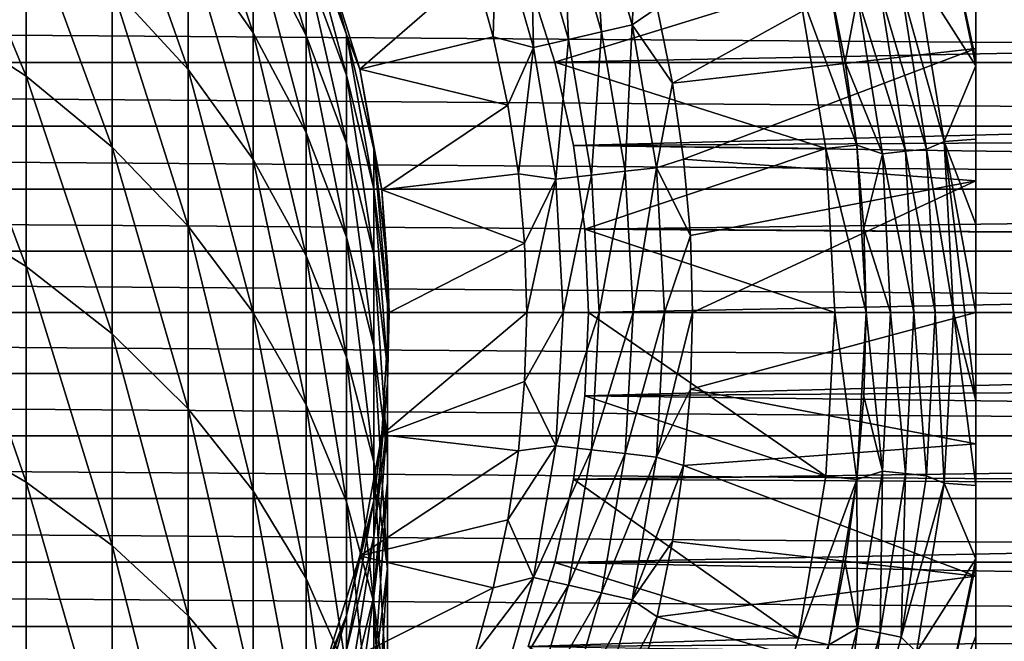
# Model space of a CAD drawing. Header units: metres. Extents: x -99 to 99, y -314 to 25.
# Tile 168 of 256: x 8 to 21, y -4 to 4. Entities that reach past the tile are written whole.
import ezdxf

# ---------------------------------------------------------------- set-up
doc = ezdxf.new("R2010")
doc.units = ezdxf.units.M
doc.layers.add('solid_K2442E1000C35', color=7, linetype='CONTINUOUS')

msp = doc.modelspace()

# ---------------------------------------------------------------- linework, layer by layer
at = {"layer": 'solid_K2442E1000C35'}
for points in [[(20.5, -7.98436, 93.669998), (20.5, 7.98436, 93.669998), (20.5, 7.98436, 109.257362)], [(20.5, -7.961803, 93.331749), (20.5, 7.961801, 93.331734), (20.5, 7.98436, 93.669998)], [(20.5, -7.98436, 93.669998), (20.5, -7.961803, 93.331749), (20.5, 7.98436, 93.669998)], [(20.5, -7.98436, 109.257362), (20.5, 7.98436, 109.257362), (20.5, 7.967879, 109.446709)], [(20.5, -7.98436, 109.257362), (20.5, -7.98436, 93.669998), (20.5, 7.98436, 109.257362)], [(20.5, -7.967875, 109.446724), (20.5, 7.967879, 109.446709), (20.5, 7.917037, 109.638763)], [(20.5, -7.967875, 109.446724), (20.5, -7.98436, 109.257362), (20.5, 7.967879, 109.446709)], [(20.5, -7.893361, 92.992393), (20.5, 7.893352, 92.992363), (20.5, 7.961801, 93.331734)], [(20.5, -7.961803, 93.331749), (20.5, -7.893361, 92.992393), (20.5, 7.961801, 93.331734)], [(20.5, -7.917034, 109.638771), (20.5, 7.917037, 109.638763), (20.5, 7.882589, 109.725441)], [(20.5, -7.917034, 109.638771), (20.5, -7.967875, 109.446724), (20.5, 7.917037, 109.638763)], [(20.5, -7.841866, 92.823959), (20.5, 7.841866, 92.823959), (20.5, 7.893352, 92.992363)], [(20.5, -7.893361, 92.992393), (20.5, -7.841866, 92.823959), (20.5, 7.893352, 92.992363)], [(20.5, -7.882591, 109.725441), (20.5, 7.882589, 109.725441), (20.5, 7.826768, 109.837929)], [(20.5, -7.882591, 109.725441), (20.5, -7.917034, 109.638771), (20.5, 7.882589, 109.725441)], [(20.5, -7.775933, 92.649582), (20.5, 7.775911, 92.649529), (20.5, 7.841866, 92.823959)], [(20.5, -7.841866, 92.823959), (20.5, -7.775933, 92.649582), (20.5, 7.841866, 92.823959)], [(20.5, -7.82676, 109.837944), (20.5, 7.826768, 109.837929), (20.5, 7.688503, 110.046455)], [(20.5, -7.82676, 109.837944), (20.5, -7.882591, 109.725441), (20.5, 7.826768, 109.837929)], [(20.5, -7.605087, 92.302841), (20.5, 7.605048, 92.302773), (20.5, 7.775911, 92.649529)], [(20.5, -7.775933, 92.649582), (20.5, -7.605087, 92.302841), (20.5, 7.775911, 92.649529)], [(20.5, -7.688507, 110.046448), (20.5, 7.688503, 110.046455), (20.5, 7.571851, 110.182915)], [(20.5, -7.688507, 110.046448), (20.5, -7.82676, 109.837944), (20.5, 7.688503, 110.046455)], [(20.5, -7.398458, 91.985031), (20.5, 7.398459, 91.985039), (20.5, 7.605048, 92.302773)], [(20.5, -7.605087, 92.302841), (20.5, -7.398458, 91.985031), (20.5, 7.605048, 92.302773)], [(20.5, -7.571848, 110.182915), (20.5, 7.571851, 110.182915), (20.5, 7.489628, 110.266121)], [(20.5, -7.571848, 110.182915), (20.5, -7.688507, 110.046448), (20.5, 7.571851, 110.182915)], [(20.5, -7.489651, 110.266098), (20.5, 7.489628, 110.266121), (20.5, 7.215657, 110.494965)], [(20.5, -7.489651, 110.266098), (20.5, -7.571848, 110.182915), (20.5, 7.489628, 110.266121)], [(20.5, -7.373537, 91.951408), (20.5, 7.373473, 91.951317), (20.5, 7.398459, 91.985039)], [(20.5, -7.398458, 91.985031), (20.5, -7.373537, 91.951408), (20.5, 7.398459, 91.985039)], [(20.5, -7.072638, 91.596237), (20.5, 7.072547, 91.596138), (20.5, 7.373473, 91.951317)], [(20.5, -7.373537, 91.951408), (20.5, -7.072638, 91.596237), (20.5, 7.373473, 91.951317)], [(20.5, -7.215737, 110.494904), (20.5, 7.215657, 110.494965), (20.5, 7.034261, 110.618904)], [(20.5, -7.215737, 110.494904), (20.5, -7.489651, 110.266098), (20.5, 7.215657, 110.494965)], [(20.5, -6.690527, 91.23848), (20.5, 6.690417, 91.238388), (20.5, 7.072547, 91.596138)], [(20.5, -7.072638, 91.596237), (20.5, -6.690527, 91.23848), (20.5, 7.072547, 91.596138)], [(20.5, -7.034262, 110.618904), (20.5, 7.034261, 110.618904), (20.5, 6.852828, 110.727539)], [(20.5, -7.034262, 110.618904), (20.5, -7.215737, 110.494904), (20.5, 7.034261, 110.618904)], [(20.5, -6.387717, 110.956917), (20.5, 6.852828, 110.727539), (20.5, 6.387523, 110.957008)], [(20.5, -6.852976, 110.727455), (20.5, -7.034262, 110.618904), (20.5, 6.852828, 110.727539)], [(20.5, -6.387717, 110.956917), (20.5, -6.852976, 110.727455), (20.5, 6.852828, 110.727539)], [(20.5, -6.608633, 91.171478), (20.5, 6.608631, 91.171478), (20.5, 6.690417, 91.238388)], [(20.5, -6.690527, 91.23848), (20.5, -6.608633, 91.171478), (20.5, 6.690417, 91.238388)], [(20.5, -6.214088, 90.882782), (20.5, 6.213984, 90.882713), (20.5, 6.608631, 91.171478)], [(20.5, -6.608633, 91.171478), (20.5, -6.214088, 90.882782), (20.5, 6.608631, 91.171478)], [(20.5, -6.387717, 110.956917), (20.5, 6.387523, 110.957008), (20.5, 6.232122, 111.021637)], [(20.5, -6.23213, 111.021629), (20.5, 6.232122, 111.021637), (20.5, 5.804331, 111.176468)], [(20.5, -6.23213, 111.021629), (20.5, -6.387717, 110.956917), (20.5, 6.232122, 111.021637)], [(20.5, -5.633395, 90.537376), (20.5, 5.633318, 90.537338), (20.5, 6.213984, 90.882713)], [(20.5, -6.214088, 90.882782), (20.5, -5.633395, 90.537376), (20.5, 6.213984, 90.882713)], [(11.25833, 3.57622, 157.605576), (11.25833, 4.848749, 153.436462), (10.427602, 6.071313, 153.753738)], [(10.427602, 4.767574, 158.025101), (11.25833, 3.57622, 157.605576), (10.427602, 6.071313, 153.753738)], [(8.356239, 3.02074, 167.229263), (8.356239, 5.109085, 163.072662), (7.143617, 5.932189, 163.443436)], [(7.143617, 3.809541, 167.668335), (8.356239, 3.02074, 167.229263), (7.143617, 5.932189, 163.443436)], [(10.427602, 3.107299, 162.170914), (10.427602, 4.767574, 158.025101), (9.455857, 5.859907, 158.40976)], [(9.455857, 4.16319, 162.646561), (10.427602, 3.107299, 162.170914), (9.455857, 5.859907, 158.40976)], [(20.5, -5.804499, 111.176414), (20.5, 5.804331, 111.176468), (20.5, 5.08529, 111.378677)], [(20.5, -5.804499, 111.176414), (20.5, -6.23213, 111.021629), (20.5, 5.804331, 111.176468)], [(11.93681, 3.541102, 153.097122), (11.93681, 4.432499, 148.947128), (11.25833, 5.76416, 149.174683)], [(11.25833, 4.848749, 153.436462), (11.93681, 3.541102, 153.097122), (11.25833, 5.76416, 149.174683)], [(20.5, -5.344607, 90.392471), (20.5, 5.344612, 90.392471), (20.5, 5.633318, 90.537338)], [(20.5, -5.633395, 90.537376), (20.5, -5.344607, 90.392471), (20.5, 5.633318, 90.537338)], [(15.214372, 5.323739, 116.173233), (15.714776, 3.586795, 116.173233), (15.593628, 5.456446, 115.927048)], [(15.593628, 5.456446, 115.927048), (16.106506, 3.676205, 115.927048), (16.169607, 4.840832, 115.621323)], [(15.714776, 3.586795, 116.173233), (16.106506, 3.676205, 115.927048), (15.593628, 5.456446, 115.927048)], [(14.803408, 5.179936, 116.353462), (15.290296, 3.48991, 116.353462), (15.214372, 5.323739, 116.173233)], [(15.290296, 3.48991, 116.353462), (15.714776, 3.586795, 116.173233), (15.214372, 5.323739, 116.173233)], [(20.052387, 5.305585, 89.666901), (20.5, 3.152847, 89.664902), (19.74111, 4.345347, 88.999084)], [(20.052387, 5.305585, 89.666901), (20.5, 4.1396, 89.924759), (20.5, 3.225899, 89.681038)], [(20.052387, 5.305585, 89.666901), (20.5, 3.225899, 89.681038), (20.5, 3.152847, 89.664902)], [(20.5, -4.942788, 90.214165), (20.5, 4.942711, 90.214134), (20.5, 5.344612, 90.392471)], [(20.5, -5.344607, 90.392471), (20.5, -4.942788, 90.214165), (20.5, 5.344612, 90.392471)], [(14.370875, 5.028587, 116.463287), (14.843537, 3.38794, 116.463287), (14.803408, 5.179936, 116.353462)], [(14.843537, 3.38794, 116.463287), (15.290296, 3.48991, 116.353462), (14.803408, 5.179936, 116.353462)], [(9.455857, 2.114267, 166.724701), (9.455857, 4.16319, 162.646561), (8.356239, 5.109085, 163.072662)], [(8.356239, 3.02074, 167.229263), (9.455857, 2.114267, 166.724701), (8.356239, 5.109085, 163.072662)], [(16.423721, 3.892457, 115.621323), (16.622261, 2.930914, 115.621323), (20.5, 5.08529, 111.378677)], [(16.622261, 2.930914, 115.621323), (20.5, 3.374753, 111.724075), (20.5, 5.08529, 111.378677)], [(20.5, 3.374753, 111.724075), (20.5, -5.08529, 111.378677), (20.5, 5.08529, 111.378677)], [(20.5, -5.804499, 111.176414), (20.5, 5.08529, 111.378677), (20.5, -5.08529, 111.378677)], [(12.155211, 4.609864, 140.5), (11.93681, 4.969761, 144.736618), (12.453864, 3.554244, 144.616608)], [(12.453864, 3.032202, 148.70784), (12.453864, 3.554244, 144.616608), (11.93681, 4.969761, 144.736618)], [(11.93681, 4.432499, 148.947128), (12.453864, 3.032202, 148.70784), (11.93681, 4.969761, 144.736618)], [(14.370875, 5.028587, 116.463287), (14.091263, 4.383585, 116.5), (14.330437, 3.523939, 116.5)], [(14.370875, 5.028587, 116.463287), (14.330437, 3.523939, 116.5), (14.843537, 3.38794, 116.463287)], [(20.5, -4.139668, 89.924774), (20.5, 4.1396, 89.924759), (20.5, 4.942711, 90.214134)], [(20.5, -4.942788, 90.214165), (20.5, -4.139668, 89.924774), (20.5, 4.942711, 90.214134)], [(11.93681, 2.301954, 157.15686), (11.93681, 3.541102, 153.097122), (11.25833, 4.848749, 153.436462)], [(11.25833, 3.57622, 157.605576), (11.93681, 2.301954, 157.15686), (11.25833, 4.848749, 153.436462)], [(16.106506, 3.676205, 115.927048), (16.423721, 3.892457, 115.621323), (16.169607, 4.840832, 115.621323)], [(11.25833, 1.955688, 161.652145), (11.25833, 3.57622, 157.605576), (10.427602, 4.767574, 158.025101)], [(10.427602, 3.107299, 162.170914), (11.25833, 1.955688, 161.652145), (10.427602, 4.767574, 158.025101)], [(12.155199, 4.609889, 116.5), (12.622243, 3.111097, 116.5), (14.091263, 4.383585, 116.5)], [(12.622244, 3.111104, 140.5), (12.622243, 3.111097, 116.5), (12.155199, 4.609889, 116.5)], [(12.622244, 3.111104, 140.5), (12.155199, 4.609889, 116.5), (12.155211, 4.609864, 140.5)], [(12.622244, 3.111104, 140.5), (12.155211, 4.609864, 140.5), (12.453864, 3.554244, 144.616608)], [(12.453864, 2.166056, 152.740265), (12.453864, 3.032202, 148.70784), (11.93681, 4.432499, 148.947128)], [(11.93681, 3.541102, 153.097122), (12.453864, 2.166056, 152.740265), (11.93681, 4.432499, 148.947128)], [(12.622243, 3.111097, 116.5), (14.330437, 3.523939, 116.5), (14.091263, 4.383585, 116.5)], [(19.544996, 4.154417, 88.789017), (19.74111, 4.345347, 88.999084), (20.095201, 2.185485, 88.999084)], [(20.095201, 2.185485, 88.999084), (19.74111, 4.345347, 88.999084), (20.5, 3.152847, 89.664902)], [(10.427602, 1.102381, 166.161469), (10.427602, 3.107299, 162.170914), (9.455857, 4.16319, 162.646561)], [(9.455857, 2.114267, 166.724701), (10.427602, 1.102381, 166.161469), (9.455857, 4.16319, 162.646561)], [(14.774479, 4.27019, 55.379341), (15.118089, 3.199884, 55.654716), (56.652451, 4.017017, 55.452114)], [(18.231129, 4.161244, 67.77269), (15.118089, 3.199884, 55.654716), (14.774479, 4.27019, 55.379341)], [(18.582396, 2.093931, 67.77269), (15.118089, 3.199884, 55.654716), (18.231129, 4.161244, 67.77269)], [(18.582396, 2.093931, 67.77269), (18.231129, 4.161244, 67.77269), (18.231136, 4.161202, 88.699997)], [(18.979868, 2.138809, 88.699997), (18.231136, 4.161202, 88.699997), (18.621099, 4.250236, 88.699997)], [(18.582396, 2.093931, 67.77269), (18.231136, 4.161202, 88.699997), (18.582413, 2.093784, 88.699997)], [(18.979868, 2.138809, 88.699997), (18.582413, 2.093784, 88.699997), (18.231136, 4.161202, 88.699997)], [(18.830151, 3.19929, 88.5), (18.621094, 4.250277, 88.5), (18.987648, 4.035949, 88.533524)], [(18.621099, 4.250236, 88.699997), (18.621094, 4.250277, 88.5), (18.830151, 3.19929, 88.5)], [(18.979868, 2.138809, 88.699997), (18.621099, 4.250236, 88.699997), (18.830151, 3.19929, 88.5)], [(18.830151, 3.19929, 88.5), (18.987648, 4.035949, 88.533524), (19.305504, 2.02909, 88.533524)], [(18.987648, 4.035949, 88.533524), (19.27947, 4.097978, 88.631287), (19.602211, 2.060275, 88.631287)], [(19.305504, 2.02909, 88.533524), (18.987648, 4.035949, 88.533524), (19.602211, 2.060275, 88.631287)], [(19.27947, 4.097978, 88.631287), (19.544996, 4.154417, 88.789017), (19.872181, 2.08865, 88.789017)], [(19.602211, 2.060275, 88.631287), (19.27947, 4.097978, 88.631287), (19.872181, 2.08865, 88.789017)], [(19.872181, 2.08865, 88.789017), (19.544996, 4.154417, 88.789017), (20.095201, 2.185485, 88.999084)], [(20.5, -3.225944, 89.681053), (20.5, 3.225899, 89.681038), (20.5, 4.1396, 89.924759)], [(20.5, -4.139668, 89.924774), (20.5, -3.225944, 89.681053), (20.5, 4.1396, 89.924759)], [(-56.652466, 4.017058, 26.547899), (56.652462, 4.01705, 26.547895), (56.372318, 3.193636, 26.34392)], [(-56.372318, 3.193644, 26.343922), (-56.652466, 4.017058, 26.547899), (56.372318, 3.193636, 26.34392)], [(15.118089, 3.199884, 55.654716), (56.372307, 3.193594, 55.65609), (56.652451, 4.017017, 55.452114)], [(8.356239, 0.588374, 171.194382), (8.356239, 3.02074, 167.229263), (7.143617, 3.809541, 167.668335)], [(7.143617, 1.33722, 171.698578), (8.356239, 0.588374, 171.194382), (7.143617, 3.809541, 167.668335)], [(16.106506, 3.676205, 115.927048), (16.622261, 2.930914, 115.621323), (16.423721, 3.892457, 115.621323)], [(15.714776, 3.586795, 116.173233), (16.017559, 1.804745, 116.173233), (16.106506, 3.676205, 115.927048)], [(16.017559, 1.804745, 116.173233), (16.416836, 1.849733, 115.927048), (16.106506, 3.676205, 115.927048)], [(16.106506, 3.676205, 115.927048), (16.416836, 1.849733, 115.927048), (16.622261, 2.930914, 115.621323)], [(11.93681, 0.723933, 161.097275), (11.93681, 2.301954, 157.15686), (11.25833, 3.57622, 157.605576)], [(11.25833, 1.955688, 161.652145), (11.93681, 0.723933, 161.097275), (11.25833, 3.57622, 157.605576)], [(12.453864, 0.96201, 156.685013), (12.453864, 2.166056, 152.740265), (11.93681, 3.541102, 153.097122)], [(11.93681, 2.301954, 157.15686), (12.453864, 0.96201, 156.685013), (11.93681, 3.541102, 153.097122)], [(12.622244, 3.111104, 140.5), (12.453864, 3.554244, 144.616608), (12.802501, 2.088487, 144.492325)], [(12.802501, 1.582205, 148.460068), (12.802501, 2.088487, 144.492325), (12.453864, 3.554244, 144.616608)], [(12.453864, 3.032202, 148.70784), (12.802501, 1.582205, 148.460068), (12.453864, 3.554244, 144.616608)], [(15.290296, 3.48991, 116.353462), (15.584899, 1.755996, 116.353462), (15.714776, 3.586795, 116.173233)], [(15.584899, 1.755996, 116.353462), (16.017559, 1.804745, 116.173233), (15.714776, 3.586795, 116.173233)], [(12.622243, 3.111097, 116.5), (14.517207, 2.651489, 116.5), (14.330437, 3.523939, 116.5)], [(14.843537, 3.38794, 116.463287), (14.330437, 3.523939, 116.5), (14.517207, 2.651489, 116.5)], [(14.843537, 3.38794, 116.463287), (15.129533, 1.704689, 116.463287), (15.290296, 3.48991, 116.353462)], [(15.129533, 1.704689, 116.463287), (15.584899, 1.755996, 116.353462), (15.290296, 3.48991, 116.353462)], [(14.843537, 3.38794, 116.463287), (14.517207, 2.651489, 116.5), (14.650771, 1.770497, 116.5)], [(14.843537, 3.38794, 116.463287), (14.650771, 1.770497, 116.5), (15.129533, 1.704689, 116.463287)], [(16.622261, 2.930914, 115.621323), (16.764557, 1.959459, 115.621323), (20.5, 3.374753, 111.724075)], [(16.764557, 1.959459, 115.621323), (20.5, 1.683204, 111.931015), (20.5, 3.374753, 111.724075)], [(20.5, 3.374753, 111.724075), (20.5, -3.373859, 111.72422), (20.5, -5.08529, 111.378677)], [(20.5, 1.683204, 111.931015), (20.5, -3.373859, 111.72422), (20.5, 3.374753, 111.724075)], [(-56.372318, 3.193644, 26.343922), (56.372318, 3.193636, 26.34392), (56.160873, 2.379362, 26.189915)], [(-56.160873, 2.379367, 26.189915), (-56.372318, 3.193644, 26.343922), (56.160873, 2.379362, 26.189915)], [(15.118089, 3.199884, 55.654716), (15.357388, 2.132201, 55.847683), (56.372307, 3.193594, 55.65609)], [(18.582396, 2.093931, 67.77269), (15.357388, 2.132201, 55.847683), (15.118089, 3.199884, 55.654716)], [(15.357388, 2.132201, 55.847683), (56.160862, 2.379317, 55.810093), (56.372307, 3.193594, 55.65609)], [(18.979893, 2.138613, 88.5), (18.830151, 3.19929, 88.5), (19.305504, 2.02909, 88.533524)], [(18.979868, 2.138809, 88.699997), (18.830151, 3.19929, 88.5), (18.979893, 2.138613, 88.5)], [(20.095201, 2.185485, 88.999084), (20.5, 3.152847, 89.664902), (20.5, 2.214341, 89.495827)], [(20.5, -3.15284, 89.664902), (20.5, 3.152847, 89.664902), (20.5, 3.225899, 89.681038)], [(20.5, -3.225944, 89.681053), (20.5, -3.15284, 89.664902), (20.5, 3.225899, 89.681038)], [(20.5, -2.214379, 89.495827), (20.5, 2.214341, 89.495827), (20.5, 3.152847, 89.664902)], [(20.5, -3.15284, 89.664902), (20.5, -2.214379, 89.495827), (20.5, 3.152847, 89.664902)], [(11.25833, -0.001235, 165.54718), (11.25833, 1.955688, 161.652145), (10.427602, 3.107299, 162.170914)], [(10.427602, 1.102381, 166.161469), (11.25833, -0.001235, 165.54718), (10.427602, 3.107299, 162.170914)], [(12.802501, 0.742205, 152.370758), (12.802501, 1.582205, 148.460068), (12.453864, 3.032202, 148.70784)], [(12.453864, 2.166056, 152.740265), (12.802501, 0.742205, 152.370758), (12.453864, 3.032202, 148.70784)], [(12.905215, 1.566977, 140.5), (12.622243, 3.111097, 116.5), (12.622244, 3.111104, 140.5)], [(12.622243, 3.111097, 116.5), (12.905218, 1.566944, 116.5), (14.517207, 2.651489, 116.5)], [(12.905215, 1.566977, 140.5), (12.905218, 1.566944, 116.5), (12.622243, 3.111097, 116.5)], [(12.905215, 1.566977, 140.5), (12.622244, 3.111104, 140.5), (12.802501, 2.088487, 144.492325)], [(9.455857, -0.272184, 170.614975), (9.455857, 2.114267, 166.724701), (8.356239, 3.02074, 167.229263)], [(8.356239, 0.588374, 171.194382), (9.455857, -0.272184, 170.614975), (8.356239, 3.02074, 167.229263)], [(16.416836, 1.849733, 115.927048), (16.764557, 1.959459, 115.621323), (16.622261, 2.930914, 115.621323)], [(12.905218, 1.566944, 116.5), (14.650771, 1.770497, 116.5), (14.517207, 2.651489, 116.5)], [(-56.160873, 2.379367, 26.189915), (56.160873, 2.379362, 26.189915), (56.013962, 1.575451, 26.082964)], [(-56.013962, 1.575456, 26.082964), (-56.160873, 2.379367, 26.189915), (56.013962, 1.575451, 26.082964)], [(12.453864, -0.57131, 160.513809), (12.453864, 0.96201, 156.685013), (11.93681, 2.301954, 157.15686)], [(11.93681, 0.723933, 161.097275), (12.453864, -0.57131, 160.513809), (11.93681, 2.301954, 157.15686)], [(15.357388, 2.132201, 55.847683), (56.013954, 1.575415, 55.917038), (56.160862, 2.379317, 55.810093)], [(12.802501, -0.425493, 156.196426), (12.802501, 0.742205, 152.370758), (12.453864, 2.166056, 152.740265)], [(12.453864, 0.96201, 156.685013), (12.802501, -0.425493, 156.196426), (12.453864, 2.166056, 152.740265)], [(19.872181, 2.08865, 88.789017), (20.095201, 2.185485, 88.999084), (20.213694, 0, 88.999084)], [(20.095201, 2.185485, 88.999084), (20.5, 2.214341, 89.495827), (20.5, 1.127328, 89.379524)], [(20.095201, 2.185485, 88.999084), (20.5, 1.127328, 89.379524), (20.5, 0, 89.339867)], [(20.095201, 2.185485, 88.999084), (20.5, 0, 89.339867), (20.359556, 0, 89.167198)], [(20.095201, 2.185485, 88.999084), (20.359556, 0, 89.167198), (20.213694, 0, 88.999084)], [(20.5, -1.127355, 89.379524), (20.5, 1.127328, 89.379524), (20.5, 2.214341, 89.495827)], [(20.5, -2.214379, 89.495827), (20.5, -1.127355, 89.379524), (20.5, 2.214341, 89.495827)], [(10.427602, -1.232816, 169.968185), (10.427602, 1.102381, 166.161469), (9.455857, 2.114267, 166.724701)], [(9.455857, -0.272184, 170.614975), (10.427602, -1.232816, 169.968185), (9.455857, 2.114267, 166.724701)], [(12.905215, 1.566977, 140.5), (12.802501, 2.088487, 144.492325), (12.978006, 0.592311, 144.365479)], [(12.978006, 0.102115, 148.207138), (12.978006, 0.592311, 144.365479), (12.802501, 2.088487, 144.492325)], [(12.802501, 1.582205, 148.460068), (12.978006, 0.102115, 148.207138), (12.802501, 2.088487, 144.492325)], [(15.357388, 2.132201, 55.847683), (15.498762, 1.065786, 55.96209), (56.013954, 1.575415, 55.917038)], [(18.582396, 2.093931, 67.77269), (15.498762, 1.065786, 55.96209), (15.357388, 2.132201, 55.847683)], [(18.700001, 0, 67.77269), (15.498762, 1.065786, 55.96209), (18.582396, 2.093931, 67.77269)], [(18.582396, 2.093931, 67.77269), (18.582413, 2.093784, 88.699997), (18.700001, 0, 88.699997)], [(18.700001, 0, 67.77269), (18.582396, 2.093931, 67.77269), (18.700001, 0, 88.699997)], [(18.979868, 2.138809, 88.699997), (19.1, 0, 88.699997), (18.582413, 2.093784, 88.699997)], [(19.1, 0, 88.699997), (18.700001, 0, 88.699997), (18.582413, 2.093784, 88.699997)], [(18.979868, 2.138809, 88.699997), (19.1, 0, 88.5), (19.1, 0, 88.699997)], [(18.979868, 2.138809, 88.699997), (19.069954, 1.070915, 88.5), (19.1, 0, 88.5)], [(18.979868, 2.138809, 88.699997), (18.979893, 2.138613, 88.5), (19.069954, 1.070915, 88.5)], [(19.069954, 1.070915, 88.5), (18.979893, 2.138613, 88.5), (19.305504, 2.02909, 88.533524)], [(19.069954, 1.070915, 88.5), (19.305504, 2.02909, 88.533524), (19.411844, 0, 88.533524)], [(19.305504, 2.02909, 88.533524), (19.602211, 2.060275, 88.631287), (19.710186, 0, 88.631287)], [(19.305504, 2.02909, 88.533524), (19.710186, 0, 88.631287), (19.411844, 0, 88.533524)], [(19.602211, 2.060275, 88.631287), (19.872181, 2.08865, 88.789017), (19.981642, 0, 88.789017)], [(19.602211, 2.060275, 88.631287), (19.981642, 0, 88.789017), (19.710186, 0, 88.631287)], [(19.872181, 2.08865, 88.789017), (20.213694, 0, 88.999084), (19.981642, 0, 88.789017)], [(11.93681, -1.181656, 164.890137), (11.93681, 0.723933, 161.097275), (11.25833, 1.955688, 161.652145)], [(11.25833, -0.001235, 165.54718), (11.93681, -1.181656, 164.890137), (11.25833, 1.955688, 161.652145)], [(16.416836, 1.849733, 115.927048), (16.850124, 0.981383, 115.621323), (16.764557, 1.959459, 115.621323)], [(16.764557, 1.959459, 115.621323), (16.850124, 0.981383, 115.621323), (20.5, 1.683204, 111.931015)], [(12.905218, 1.566944, 116.5), (14.730788, 0.885249, 116.5), (14.650771, 1.770497, 116.5)], [(15.129533, 1.704689, 116.463287), (14.650771, 1.770497, 116.5), (14.730788, 0.885249, 116.5)], [(15.584899, 1.755996, 116.353462), (15.683514, 0, 116.353462), (16.017559, 1.804745, 116.173233)], [(16.017559, 1.804745, 116.173233), (15.683514, 0, 116.353462), (16.118912, 0, 116.173233)], [(16.017559, 1.804745, 116.173233), (16.118912, 0, 116.173233), (16.416836, 1.849733, 115.927048)], [(16.416836, 1.849733, 115.927048), (16.118912, 0, 116.173233), (16.520716, 0, 115.927048)], [(16.416836, 1.849733, 115.927048), (16.520716, 0, 115.927048), (16.850124, 0.981383, 115.621323)], [(15.129533, 1.704689, 116.463287), (14.730788, 0.885249, 116.5), (14.75736, 0, 116.5)], [(15.129533, 1.704689, 116.463287), (14.75736, 0, 116.5), (15.225266, 0, 116.463287)], [(15.129533, 1.704689, 116.463287), (15.225266, 0, 116.463287), (15.584899, 1.755996, 116.353462)], [(15.584899, 1.755996, 116.353462), (15.225266, 0, 116.463287), (15.683514, 0, 116.353462)], [(16.850124, 0.981383, 115.621323), (16.878679, 0, 115.621323), (20.5, 1.683204, 111.931015)], [(20.5, 1.683204, 111.931015), (16.878679, 0, 115.621323), (20.5, 0, 112)], [(20.5, 1.683204, 111.931015), (20.5, 0, 112), (20.5, -1.682488, 111.931076)], [(20.5, 1.683204, 111.931015), (20.5, -1.682488, 111.931076), (20.5, -3.373859, 111.72422)], [(-56.013962, 1.575456, 26.082964), (56.013962, 1.575451, 26.082964), (55.928188, 0.782425, 26.02042)], [(-55.928188, 0.78243, 26.02042), (-56.013962, 1.575456, 26.082964), (55.928188, 0.782425, 26.02042)], [(12.978006, -0.711194, 151.993591), (12.978006, 0.102115, 148.207138), (12.802501, 1.582205, 148.460068)], [(12.802501, 0.742205, 152.370758), (12.978006, -0.711194, 151.993591), (12.802501, 1.582205, 148.460068)], [(13, 0, 140.5), (12.905218, 1.566944, 116.5), (12.905215, 1.566977, 140.5)], [(13, 0, 140.5), (12.905215, 1.566977, 140.5), (12.978006, 0.592311, 144.365479)], [(12.905218, 1.566944, 116.5), (13, 0, 116.5), (14.730788, 0.885249, 116.5)], [(13, 0, 140.5), (13, 0, 116.5), (12.905218, 1.566944, 116.5)], [(15.498762, 1.065786, 55.96209), (55.928188, 0.782407, 55.97958), (56.013954, 1.575415, 55.917038)], [(8.356239, -2.170589, 174.939606), (8.356239, 0.588374, 171.194382), (7.143617, 1.33722, 171.698578)], [(7.143617, -1.467063, 175.505325), (8.356239, -2.170589, 174.939606), (7.143617, 1.33722, 171.698578)], [(11.25833, -2.280531, 169.262772), (11.25833, -0.001235, 165.54718), (10.427602, 1.102381, 166.161469)], [(10.427602, -1.232816, 169.968185), (11.25833, -2.280531, 169.262772), (10.427602, 1.102381, 166.161469)], [(15.498762, 1.065786, 55.96209), (15.545517, 0, 56), (55.928188, 0.782407, 55.97958)], [(18.700001, 0, 67.77269), (15.545517, 0, 56), (15.498762, 1.065786, 55.96209)], [(19.069954, 1.070915, 88.5), (19.411844, 0, 88.533524), (19.1, 0, 88.5)], [(20.5, -1.127355, 89.379524), (20.5, 0, 89.339867), (20.5, 1.127328, 89.379524)], [(12.802501, -1.912525, 159.909637), (12.802501, -0.425493, 156.196426), (12.453864, 0.96201, 156.685013)], [(12.453864, -0.57131, 160.513809), (12.802501, -1.912525, 159.909637), (12.453864, 0.96201, 156.685013)], [(13, 0, 116.5), (14.75736, 0, 116.5), (14.730788, 0.885249, 116.5)], [(16.520716, 0, 115.927048), (16.878679, 0, 115.621323), (16.850124, 0.981383, 115.621323)], [(-55.928188, 0.78243, 26.02042), (55.928188, 0.782425, 26.02042), (55.900002, 0, 26)], [(-55.900002, 0, 26), (-55.928188, 0.78243, 26.02042), (55.900002, 0, 26)], [(15.545517, 0, 56), (55.900002, 0, 56), (55.928188, 0.782407, 55.97958)], [(12.453864, -2.422918, 164.199219), (12.453864, -0.57131, 160.513809), (11.93681, 0.723933, 161.097275)], [(11.93681, -1.181656, 164.890137), (12.453864, -2.422918, 164.199219), (11.93681, 0.723933, 161.097275)], [(12.978006, -1.84179, 155.697693), (12.978006, -0.711194, 151.993591), (12.802501, 0.742205, 152.370758)], [(12.802501, -0.425493, 156.196426), (12.978006, -1.84179, 155.697693), (12.802501, 0.742205, 152.370758)], [(9.455857, -2.979067, 174.289505), (9.455857, -0.272184, 170.614975), (8.356239, 0.588374, 171.194382)], [(8.356239, -2.170589, 174.939606), (9.455857, -2.979067, 174.289505), (8.356239, 0.588374, 171.194382)], [(13, 0, 140.5), (12.978006, 0.592311, 144.365479), (12.978006, -0.91405, 144.237762)], [(12.978006, -1.38805, 147.952499), (12.978006, -0.91405, 144.237762), (12.978006, 0.592311, 144.365479)], [(12.978006, 0.102115, 148.207138), (12.978006, -1.38805, 147.952499), (12.978006, 0.592311, 144.365479)], [(-55.928207, -0.782793, 26.020439), (-55.900002, 0, 26), (55.928207, -0.782799, 26.020439)], [(-55.900002, 0, 26), (55.900002, 0, 26), (55.928207, -0.782799, 26.020439)], [(12.905218, -1.566944, 116.5), (14.730787, -0.885253, 116.5), (14.75736, 0, 116.5)], [(13, 0, 116.5), (12.905218, -1.566944, 116.5), (14.75736, 0, 116.5)], [(12.978006, -2.174488, 151.613846), (12.978006, -1.38805, 147.952499), (12.978006, 0.102115, 148.207138)], [(12.978006, -0.711194, 151.993591), (12.978006, -2.174488, 151.613846), (12.978006, 0.102115, 148.207138)], [(15.225266, 0, 116.463287), (14.75736, 0, 116.5), (14.730787, -0.885253, 116.5)], [(15.498743, -1.066001, 55.962074), (55.900002, 0, 56), (15.545517, 0, 56)], [(18.582396, -2.093931, 67.77269), (15.498743, -1.066001, 55.962074), (15.545517, 0, 56)], [(18.582396, -2.093931, 67.77269), (15.545517, 0, 56), (18.700001, 0, 67.77269)], [(16.416836, -1.849733, 115.927048), (16.850124, -0.981386, 115.621323), (16.878679, 0, 115.621323)], [(16.520716, 0, 115.927048), (16.416836, -1.849733, 115.927048), (16.878679, 0, 115.621323)], [(20.5, 0, 112), (16.878679, 0, 115.621323), (16.850124, -0.981386, 115.621323)], [(20.5, -1.682488, 111.931076), (20.5, 0, 112), (16.850124, -0.981386, 115.621323)], [(18.582396, -2.093931, 67.77269), (18.700001, 0, 67.77269), (18.582413, -2.093784, 88.699997)], [(18.582413, -2.093784, 88.699997), (18.700001, 0, 67.77269), (18.700001, 0, 88.699997)], [(18.979868, -2.138809, 88.699997), (18.582413, -2.093784, 88.699997), (18.700001, 0, 88.699997)], [(18.979868, -2.138809, 88.699997), (18.700001, 0, 88.699997), (19.1, 0, 88.699997)], [(18.979868, -2.138809, 88.699997), (19.1, 0, 88.699997), (18.979893, -2.138613, 88.5)], [(19.1, 0, 88.699997), (19.069954, -1.070915, 88.5), (18.979893, -2.138613, 88.5)], [(19.069954, -1.070915, 88.5), (19.1, 0, 88.5), (19.305504, -2.02909, 88.533524)], [(19.1, 0, 88.699997), (19.1, 0, 88.5), (19.069954, -1.070915, 88.5)], [(19.1, 0, 88.5), (19.411844, 0, 88.533524), (19.305504, -2.02909, 88.533524)], [(19.305504, -2.02909, 88.533524), (19.411844, 0, 88.533524), (19.602211, -2.060275, 88.631287)], [(19.411844, 0, 88.533524), (19.710186, 0, 88.631287), (19.602211, -2.060275, 88.631287)], [(19.602211, -2.060275, 88.631287), (19.710186, 0, 88.631287), (19.872181, -2.08865, 88.789017)], [(19.710186, 0, 88.631287), (19.981642, 0, 88.789017), (19.872181, -2.08865, 88.789017)], [(19.872181, -2.08865, 88.789017), (19.981642, 0, 88.789017), (20.095201, -2.185485, 88.999084)], [(19.981642, 0, 88.789017), (20.213694, 0, 88.999084), (20.095201, -2.185485, 88.999084)], [(20.095201, -2.185485, 88.999084), (20.213694, 0, 88.999084), (20.5, -2.214379, 89.495827)], [(20.213694, 0, 88.999084), (20.5, -1.127355, 89.379524), (20.5, -2.214379, 89.495827)], [(20.213694, 0, 88.999084), (20.359556, 0, 89.167198), (20.5, -1.127355, 89.379524)], [(20.359556, 0, 89.167198), (20.5, 0, 89.339867), (20.5, -1.127355, 89.379524)], [(11.93681, -3.401161, 168.508255), (11.93681, -1.181656, 164.890137), (11.25833, -0.001235, 165.54718)], [(11.25833, -2.280531, 169.262772), (11.93681, -3.401161, 168.508255), (11.25833, -0.001235, 165.54718)], [(12.905215, -1.566977, 140.5), (12.905218, -1.566944, 116.5), (13, 0, 116.5)], [(12.905215, -1.566977, 140.5), (13, 0, 116.5), (13, 0, 140.5)], [(12.905215, -1.566977, 140.5), (13, 0, 140.5), (12.978006, -0.91405, 144.237762)], [(15.225266, 0, 116.463287), (14.730787, -0.885253, 116.5), (15.129533, -1.704689, 116.463287)], [(15.129533, -1.704689, 116.463287), (15.584899, -1.755996, 116.353462), (15.683514, 0, 116.353462)], [(15.225266, 0, 116.463287), (15.129533, -1.704689, 116.463287), (15.683514, 0, 116.353462)], [(15.498743, -1.066001, 55.962074), (55.928207, -0.782813, 55.979561), (55.900002, 0, 56)], [(15.584899, -1.755996, 116.353462), (16.017559, -1.804745, 116.173233), (16.118912, 0, 116.173233)], [(15.683514, 0, 116.353462), (15.584899, -1.755996, 116.353462), (16.118912, 0, 116.173233)], [(16.017559, -1.804745, 116.173233), (16.416836, -1.849733, 115.927048), (16.520716, 0, 115.927048)], [(16.118912, 0, 116.173233), (16.017559, -1.804745, 116.173233), (16.520716, 0, 115.927048)], [(10.427602, -3.881563, 173.563797), (10.427602, -1.232816, 169.968185), (9.455857, -0.272184, 170.614975)], [(9.455857, -2.979067, 174.289505), (10.427602, -3.881563, 173.563797), (9.455857, -0.272184, 170.614975)], [(12.978006, -3.281573, 159.292923), (12.978006, -1.84179, 155.697693), (12.802501, -0.425493, 156.196426)], [(12.802501, -1.912525, 159.909637), (12.978006, -3.281573, 159.292923), (12.802501, -0.425493, 156.196426)], [(12.802501, -3.708236, 163.483795), (12.802501, -1.912525, 159.909637), (12.453864, -0.57131, 160.513809)], [(12.453864, -2.422918, 164.199219), (12.802501, -3.708236, 163.483795), (12.453864, -0.57131, 160.513809)], [(12.978006, -3.267729, 155.195557), (12.978006, -2.174488, 151.613846), (12.978006, -0.711194, 151.993591)], [(12.978006, -1.84179, 155.697693), (12.978006, -3.267729, 155.195557), (12.978006, -0.711194, 151.993591)], [(-56.014076, -1.576255, 26.08305), (-55.928207, -0.782793, 26.020439), (56.014076, -1.576261, 26.08305)], [(-55.928207, -0.782793, 26.020439), (55.928207, -0.782799, 26.020439), (56.014076, -1.576261, 26.08305)], [(15.498743, -1.066001, 55.962074), (56.01408, -1.576291, 55.916946), (55.928207, -0.782813, 55.979561)], [(12.905215, -1.566977, 140.5), (12.978006, -0.91405, 144.237762), (12.802501, -2.410225, 144.110916)], [(12.802501, -2.868139, 147.69957), (12.802501, -2.410225, 144.110916), (12.978006, -0.91405, 144.237762)], [(12.978006, -1.38805, 147.952499), (12.802501, -2.868139, 147.69957), (12.978006, -0.91405, 144.237762)], [(12.905218, -1.566944, 116.5), (14.65077, -1.770502, 116.5), (14.730787, -0.885253, 116.5)], [(15.129533, -1.704689, 116.463287), (14.730787, -0.885253, 116.5), (14.65077, -1.770502, 116.5)], [(16.416836, -1.849733, 115.927048), (16.764555, -1.959462, 115.621323), (16.850124, -0.981386, 115.621323)], [(20.5, -1.682488, 111.931076), (16.850124, -0.981386, 115.621323), (16.764555, -1.959462, 115.621323)], [(15.498743, -1.066001, 55.962074), (15.35734, -2.132473, 55.847645), (56.01408, -1.576291, 55.916946)], [(18.582396, -2.093931, 67.77269), (15.35734, -2.132473, 55.847645), (15.498743, -1.066001, 55.962074)], [(18.979893, -2.138613, 88.5), (19.069954, -1.070915, 88.5), (19.305504, -2.02909, 88.533524)], [(11.25833, -4.865871, 172.772308), (11.25833, -2.280531, 169.262772), (10.427602, -1.232816, 169.968185)], [(10.427602, -3.881563, 173.563797), (11.25833, -4.865871, 172.772308), (10.427602, -1.232816, 169.968185)], [(12.453864, -4.57955, 167.714859), (12.453864, -2.422918, 164.199219), (11.93681, -1.181656, 164.890137)], [(11.93681, -3.401161, 168.508255), (12.453864, -4.57955, 167.714859), (11.93681, -1.181656, 164.890137)], [(8.356239, -5.236384, 178.43811), (8.356239, -2.170589, 174.939606), (7.143617, -1.467063, 175.505325)], [(7.143617, -4.583217, 179.061295), (8.356239, -5.236384, 178.43811), (7.143617, -1.467063, 175.505325)], [(12.802501, -3.627887, 151.236664), (12.802501, -2.868139, 147.69957), (12.978006, -1.38805, 147.952499)], [(12.978006, -2.174488, 151.613846), (12.802501, -3.627887, 151.236664), (12.978006, -1.38805, 147.952499)], [(-56.161137, -2.380526, 26.190102), (-56.014076, -1.576255, 26.08305), (56.16114, -2.380532, 26.190102)], [(-56.014076, -1.576255, 26.08305), (56.014076, -1.576261, 26.08305), (56.16114, -2.380532, 26.190102)], [(12.905218, -1.566944, 116.5), (12.622243, -3.111097, 116.5), (14.65077, -1.770502, 116.5)], [(12.622244, -3.111104, 140.5), (12.622243, -3.111097, 116.5), (12.905218, -1.566944, 116.5)], [(12.622244, -3.111104, 140.5), (12.905218, -1.566944, 116.5), (12.905215, -1.566977, 140.5)], [(12.622244, -3.111104, 140.5), (12.905215, -1.566977, 140.5), (12.802501, -2.410225, 144.110916)], [(15.35734, -2.132473, 55.847645), (56.161148, -2.380571, 55.809891), (56.01408, -1.576291, 55.916946)], [(15.129533, -1.704689, 116.463287), (14.65077, -1.770502, 116.5), (14.517205, -2.651495, 116.5)], [(15.129533, -1.704689, 116.463287), (14.517205, -2.651495, 116.5), (14.843537, -3.38794, 116.463287)], [(15.129533, -1.704689, 116.463287), (14.843537, -3.38794, 116.463287), (15.584899, -1.755996, 116.353462)], [(14.843537, -3.38794, 116.463287), (15.290296, -3.48991, 116.353462), (15.584899, -1.755996, 116.353462)], [(15.584899, -1.755996, 116.353462), (15.290296, -3.48991, 116.353462), (16.017559, -1.804745, 116.173233)], [(20.5, -3.373859, 111.72422), (20.5, -1.682488, 111.931076), (16.764555, -1.959462, 115.621323)], [(12.622243, -3.111097, 116.5), (14.517205, -2.651495, 116.5), (14.65077, -1.770502, 116.5)], [(12.978006, -4.659942, 158.671997), (12.978006, -3.267729, 155.195557), (12.978006, -1.84179, 155.697693)], [(12.978006, -3.281573, 159.292923), (12.978006, -4.659942, 158.671997), (12.978006, -1.84179, 155.697693)], [(15.290296, -3.48991, 116.353462), (15.714776, -3.586795, 116.173233), (16.017559, -1.804745, 116.173233)], [(16.017559, -1.804745, 116.173233), (15.714776, -3.586795, 116.173233), (16.416836, -1.849733, 115.927048)], [(15.714776, -3.586795, 116.173233), (16.106506, -3.676205, 115.927048), (16.416836, -1.849733, 115.927048)], [(16.416836, -1.849733, 115.927048), (16.106506, -3.676205, 115.927048), (16.764555, -1.959462, 115.621323)], [(12.978006, -5.020229, 162.75351), (12.978006, -3.281573, 159.292923), (12.802501, -1.912525, 159.909637)], [(12.802501, -3.708236, 163.483795), (12.978006, -5.020229, 162.75351), (12.802501, -1.912525, 159.909637)], [(16.106506, -3.676205, 115.927048), (16.622261, -2.930918, 115.621323), (16.764555, -1.959462, 115.621323)], [(20.5, -3.373859, 111.72422), (16.764555, -1.959462, 115.621323), (16.622261, -2.930918, 115.621323)], [(15.35734, -2.132473, 55.847645), (15.11804, -3.200066, 55.654678), (56.161148, -2.380571, 55.809891)], [(18.231129, -4.161244, 67.77269), (15.11804, -3.200066, 55.654678), (15.35734, -2.132473, 55.847645)], [(18.231129, -4.161244, 67.77269), (15.35734, -2.132473, 55.847645), (18.582396, -2.093931, 67.77269)], [(18.231129, -4.161244, 67.77269), (18.582396, -2.093931, 67.77269), (18.231136, -4.161202, 88.699997)], [(18.582396, -2.093931, 67.77269), (18.582413, -2.093784, 88.699997), (18.231136, -4.161202, 88.699997)], [(18.979868, -2.138809, 88.699997), (18.231136, -4.161202, 88.699997), (18.582413, -2.093784, 88.699997)], [(18.621099, -4.250236, 88.699997), (18.231136, -4.161202, 88.699997), (18.979868, -2.138809, 88.699997)], [(18.621099, -4.250236, 88.699997), (18.979868, -2.138809, 88.699997), (18.830151, -3.19929, 88.5)], [(18.830151, -3.19929, 88.5), (18.979893, -2.138613, 88.5), (18.987648, -4.035949, 88.533524)], [(18.979868, -2.138809, 88.699997), (18.979893, -2.138613, 88.5), (18.830151, -3.19929, 88.5)], [(18.979893, -2.138613, 88.5), (19.305504, -2.02909, 88.533524), (18.987648, -4.035949, 88.533524)], [(18.987648, -4.035949, 88.533524), (19.305504, -2.02909, 88.533524), (19.27947, -4.097978, 88.631287)], [(19.305504, -2.02909, 88.533524), (19.602211, -2.060275, 88.631287), (19.27947, -4.097978, 88.631287)], [(19.27947, -4.097978, 88.631287), (19.602211, -2.060275, 88.631287), (19.544996, -4.154417, 88.789017)], [(19.602211, -2.060275, 88.631287), (19.872181, -2.08865, 88.789017), (19.544996, -4.154417, 88.789017)], [(19.544996, -4.154417, 88.789017), (19.872181, -2.08865, 88.789017), (20.095201, -2.185485, 88.999084)], [(9.455857, -5.98699, 177.72197), (9.455857, -2.979067, 174.289505), (8.356239, -2.170589, 174.939606)], [(8.356239, -5.236384, 178.43811), (9.455857, -5.98699, 177.72197), (8.356239, -2.170589, 174.939606)], [(12.802501, -4.684026, 154.696823), (12.802501, -3.627887, 151.236664), (12.978006, -2.174488, 151.613846)], [(12.978006, -3.267729, 155.195557), (12.802501, -4.684026, 154.696823), (12.978006, -2.174488, 151.613846)], [(19.544996, -4.154417, 88.789017), (20.095201, -2.185485, 88.999084), (19.74111, -4.345347, 88.999084)], [(19.74111, -4.345347, 88.999084), (20.095201, -2.185485, 88.999084), (20.5, -3.15284, 89.664902)], [(20.095201, -2.185485, 88.999084), (20.5, -2.214379, 89.495827), (20.5, -3.15284, 89.664902)], [(-56.372688, -3.194949, 26.344206), (-56.161137, -2.380526, 26.190102), (56.372688, -3.194955, 26.344208)], [(-56.161137, -2.380526, 26.190102), (56.16114, -2.380532, 26.190102), (56.372688, -3.194955, 26.344208)], [(11.93681, -5.918681, 171.925735), (11.93681, -3.401161, 168.508255), (11.25833, -2.280531, 169.262772)], [(11.25833, -4.865871, 172.772308), (11.93681, -5.918681, 171.925735), (11.25833, -2.280531, 169.262772)], [(15.11804, -3.200066, 55.654678), (56.3727, -3.194994, 55.655785), (56.161148, -2.380571, 55.809891)], [(12.622244, -3.111104, 140.5), (12.802501, -2.410225, 144.110916), (12.453864, -3.875983, 143.986649)], [(12.453864, -4.318137, 147.451797), (12.453864, -3.875983, 143.986649), (12.802501, -2.410225, 144.110916)], [(12.802501, -2.868139, 147.69957), (12.453864, -4.318137, 147.451797), (12.802501, -2.410225, 144.110916)], [(12.802501, -5.799764, 166.893295), (12.802501, -3.708236, 163.483795), (12.453864, -2.422918, 164.199219)], [(12.453864, -4.57955, 167.714859), (12.802501, -5.799764, 166.893295), (12.453864, -2.422918, 164.199219)], [(12.622243, -3.111097, 116.5), (14.330436, -3.523944, 116.5), (14.517205, -2.651495, 116.5)], [(14.843537, -3.38794, 116.463287), (14.517205, -2.651495, 116.5), (14.330436, -3.523944, 116.5)], [(12.453864, -5.051737, 150.867157), (12.453864, -4.318137, 147.451797), (12.802501, -2.868139, 147.69957)], [(12.802501, -3.627887, 151.236664), (12.453864, -5.051737, 150.867157), (12.802501, -2.868139, 147.69957)], [(10.427602, -6.824883, 176.922531), (10.427602, -3.881563, 173.563797), (9.455857, -2.979067, 174.289505)], [(9.455857, -5.98699, 177.72197), (10.427602, -6.824883, 176.922531), (9.455857, -2.979067, 174.289505)], [(16.106506, -3.676205, 115.927048), (16.423719, -3.892461, 115.621323), (16.622261, -2.930918, 115.621323)], [(20.5, -3.373859, 111.72422), (16.622261, -2.930918, 115.621323), (16.423719, -3.892461, 115.621323)], [(12.622243, -3.111097, 116.5), (12.155199, -4.609889, 116.5), (14.330436, -3.523944, 116.5)], [(12.155211, -4.609864, 140.5), (12.155199, -4.609889, 116.5), (12.622243, -3.111097, 116.5)], [(12.155211, -4.609864, 140.5), (12.622243, -3.111097, 116.5), (12.622244, -3.111104, 140.5)], [(12.155211, -4.609864, 140.5), (12.622244, -3.111104, 140.5), (12.453864, -3.875983, 143.986649)], [(-56.652912, -4.01817, 26.548208), (-56.372688, -3.194949, 26.344206), (56.652912, -4.018174, 26.548208)], [(-56.372688, -3.194949, 26.344206), (56.372688, -3.194955, 26.344208), (56.652912, -4.018174, 26.548208)], [(12.802501, -6.028991, 158.055283), (12.802501, -4.684026, 154.696823), (12.978006, -3.267729, 155.195557)], [(12.978006, -4.659942, 158.671997), (12.802501, -6.028991, 158.055283), (12.978006, -3.267729, 155.195557)], [(15.11804, -3.200066, 55.654678), (14.774427, -4.27033, 55.379299), (56.652927, -4.018207, 55.451782)], [(18.231129, -4.161244, 67.77269), (14.774427, -4.27033, 55.379299), (15.11804, -3.200066, 55.654678)], [(15.11804, -3.200066, 55.654678), (56.652927, -4.018207, 55.451782), (56.3727, -3.194994, 55.655785)], [(18.621094, -4.250277, 88.5), (18.830151, -3.19929, 88.5), (18.987648, -4.035949, 88.533524)], [(18.621099, -4.250236, 88.699997), (18.830151, -3.19929, 88.5), (18.621094, -4.250277, 88.5)], [(19.74111, -4.345347, 88.999084), (20.5, -3.15284, 89.664902), (20.052389, -5.305579, 89.666901)], [(20.052389, -5.305579, 89.666901), (20.5, -3.15284, 89.664902), (20.5, -3.225944, 89.681053)], [(20.052389, -5.305579, 89.666901), (20.5, -3.225944, 89.681053), (20.5, -4.139668, 89.924774)], [(12.978006, -6.341153, 162.018265), (12.978006, -4.659942, 158.671997), (12.978006, -3.281573, 159.292923)], [(12.978006, -5.020229, 162.75351), (12.978006, -6.341153, 162.018265), (12.978006, -3.281573, 159.292923)], [(14.843537, -3.38794, 116.463287), (14.330436, -3.523944, 116.5), (14.091261, -4.38359, 116.5)], [(14.843537, -3.38794, 116.463287), (14.091261, -4.38359, 116.5), (14.370875, -5.028587, 116.463287)], [(14.843537, -3.38794, 116.463287), (14.370875, -5.028587, 116.463287), (15.290296, -3.48991, 116.353462)], [(20.5, -5.08529, 111.378677), (20.5, -3.373859, 111.72422), (16.423719, -3.892461, 115.621323)], [(12.453864, -7.025756, 171.035522), (12.453864, -4.57955, 167.714859), (11.93681, -3.401161, 168.508255)], [(11.93681, -5.918681, 171.925735), (12.453864, -7.025756, 171.035522), (11.93681, -3.401161, 168.508255)], [(12.155199, -4.609889, 116.5), (14.091261, -4.38359, 116.5), (14.330436, -3.523944, 116.5)], [(14.370875, -5.028587, 116.463287), (14.803408, -5.179936, 116.353462), (15.290296, -3.48991, 116.353462)], [(15.290296, -3.48991, 116.353462), (14.803408, -5.179936, 116.353462), (15.714776, -3.586795, 116.173233)], [(12.453864, -6.071529, 154.208237), (12.453864, -5.051737, 150.867157), (12.802501, -3.627887, 151.236664)], [(12.802501, -4.684026, 154.696823), (12.453864, -6.071529, 154.208237), (12.802501, -3.627887, 151.236664)], [(14.803408, -5.179936, 116.353462), (15.214372, -5.323739, 116.173233), (15.714776, -3.586795, 116.173233)], [(15.714776, -3.586795, 116.173233), (15.214372, -5.323739, 116.173233), (16.106506, -3.676205, 115.927048)], [(12.978006, -7.045301, 166.054672), (12.978006, -5.020229, 162.75351), (12.802501, -3.708236, 163.483795)], [(12.802501, -5.799764, 166.893295), (12.978006, -7.045301, 166.054672), (12.802501, -3.708236, 163.483795)], [(15.214372, -5.323739, 116.173233), (15.593628, -5.456446, 115.927048), (16.106506, -3.676205, 115.927048)], [(16.106506, -3.676205, 115.927048), (15.593628, -5.456446, 115.927048), (16.423719, -3.892461, 115.621323)], [(11.25833, -7.738734, 176.050644), (11.25833, -4.865871, 172.772308), (10.427602, -3.881563, 173.563797)], [(10.427602, -6.824883, 176.922531), (11.25833, -7.738734, 176.050644), (10.427602, -3.881563, 173.563797)], [(12.155211, -4.609864, 140.5), (12.453864, -3.875983, 143.986649), (11.93681, -5.291499, 143.866623)], [(11.93681, -5.718434, 147.212509), (11.93681, -5.291499, 143.866623), (12.453864, -3.875983, 143.986649)], [(12.453864, -4.318137, 147.451797), (11.93681, -5.718434, 147.212509), (12.453864, -3.875983, 143.986649)], [(15.593628, -5.456446, 115.927048), (16.169605, -4.840835, 115.621323), (16.423719, -3.892461, 115.621323)], [(20.5, -5.08529, 111.378677), (16.423719, -3.892461, 115.621323), (16.169605, -4.840835, 115.621323)], [(-57.007587, -4.85207, 26.806431), (-56.652912, -4.01817, 26.548208), (57.007587, -4.852072, 26.806431)], [(-56.652912, -4.01817, 26.548208), (56.652912, -4.018174, 26.548208), (57.007587, -4.852072, 26.806431)], [(14.774427, -4.27033, 55.379299), (57.007607, -4.85211, 55.193554), (56.652927, -4.018207, 55.451782)], [(18.46176, -5.99859, 88.533524), (18.987648, -4.035949, 88.533524), (18.745501, -6.090782, 88.631287)], [(18.621094, -4.250277, 88.5), (18.987648, -4.035949, 88.533524), (18.46176, -5.99859, 88.533524)], [(18.987648, -4.035949, 88.533524), (19.27947, -4.097978, 88.631287), (18.745501, -6.090782, 88.631287)], [(18.745501, -6.090782, 88.631287), (19.27947, -4.097978, 88.631287), (19.003672, -6.174667, 88.789017)], [(19.27947, -4.097978, 88.631287), (19.544996, -4.154417, 88.789017), (19.003672, -6.174667, 88.789017)], [(19.003672, -6.174667, 88.789017), (19.544996, -4.154417, 88.789017), (19.74111, -4.345347, 88.999084)], [(20.052389, -5.305579, 89.666901), (20.5, -4.139668, 89.924774), (20.5, -4.942788, 90.214165)], [(17.65064, -6.176153, 67.77269), (14.774427, -4.27033, 55.379299), (18.231129, -4.161244, 67.77269)], [(18.231129, -4.161244, 67.77269), (18.231136, -4.161202, 88.699997), (17.650599, -6.176265, 88.699997)], [(18.621099, -4.250236, 88.699997), (17.650599, -6.176265, 88.699997), (18.231136, -4.161202, 88.699997)], [(17.65064, -6.176153, 67.77269), (18.231129, -4.161244, 67.77269), (17.650599, -6.176265, 88.699997)]]:
    msp.add_3dface(points, dxfattribs=at)

doc.saveas('drawing.dxf')
